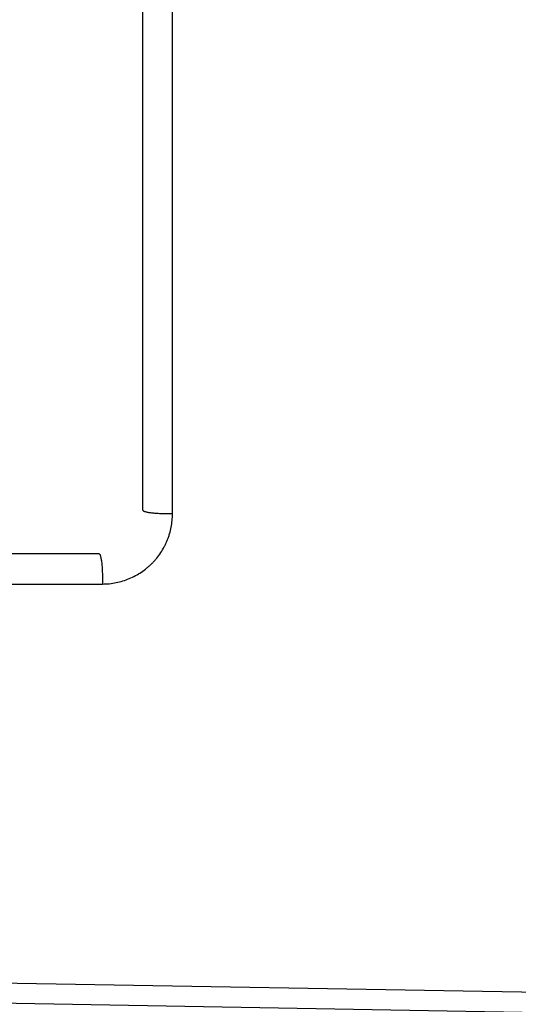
# Model space of a CAD drawing. Header units: millimetres. Extents: x 0 to 210, y 0 to 297.
# Tile 45 of 88: x 129.12 to 130.26, y 155.66 to 157.9. Entities that reach past the tile are written whole.
import ezdxf

# ---------------------------------------------------------------- set-up
doc = ezdxf.new("R2010")
doc.units = ezdxf.units.MM
doc.header["$LTSCALE"] = 19.36
doc.layers.get('0').update_dxf_attribs({"linetype": 'CONTINUOUS'})

msp = doc.modelspace()

# ---------------------------------------------------------------- linework, layer by layer
at = {"color": 6, "linetype": 'Continuous'}
for p, q in [((129.4018, 156.7836), (129.4018, 159.9836)), ((129.3018, 156.6836), (128.7012, 156.6836)), ((128.7093, 156.615), (129.3093, 156.615)), ((131.2216, 155.6199), (126.0608, 155.71))]:
    msp.add_line(p, q, dxfattribs=at)
at = {"color": 9, "linetype": 'Continuous'}
for p, q in [((129.4693, 156.7757), (129.4693, 159.9915)), ((126.0693, 155.7576), (131.0267, 155.67))]:
    msp.add_line(p, q, dxfattribs=at)
msp.add_arc((129.4618, 157.2281), 0.4524, 270, 270.9425, dxfattribs=at)
for points, knots in [([(129.3093, 156.615), (129.3145, 156.615), (129.325, 156.6155), (129.3405, 156.6179), (129.3558, 156.6218), (129.3706, 156.6271), (129.3849, 156.6339), (129.3985, 156.642), (129.409, 156.6498), (129.417, 156.6567), (129.4227, 156.6622), (129.4281, 156.6679), (129.4349, 156.6759), (129.4427, 156.6865), (129.4495, 156.6979), (129.4541, 156.7073), (129.4573, 156.7145), (129.4601, 156.7218), (129.4634, 156.7318), (129.4665, 156.7445), (129.4688, 156.7601), (129.4693, 156.7705), (129.4693, 156.7757)], [0, 0, 0, 0, 0.062254, 0.124612, 0.187068, 0.249607, 0.312212, 0.374863, 0.437543, 0.468896, 0.500249, 0.531598, 0.562941, 0.625581, 0.688169, 0.71945, 0.750712, 0.781956, 0.81318, 0.875544, 0.937816, 1, 1, 1, 1]), ([(129.4018, 156.7836), (129.4018, 156.7835), (129.4019, 156.7832), (129.4021, 156.7829), (129.4024, 156.7825), (129.4028, 156.7822), (129.4034, 156.7818), (129.4041, 156.7814), (129.4049, 156.7811), (129.4063, 156.7806), (129.4085, 156.7799), (129.4115, 156.7793), (129.415, 156.7786), (129.4191, 156.778), (129.4237, 156.7775), (129.4286, 156.777), (129.4339, 156.7766), (129.4413, 156.7761), (129.4506, 156.7758), (129.4581, 156.7757), (129.4618, 156.7757)], [0, 0, 0, 0, 0.005679, 0.012044, 0.019581, 0.02865, 0.039513, 0.05234, 0.067248, 0.084326, 0.125258, 0.175293, 0.23425, 0.301597, 0.376443, 0.457702, 0.543996, 0.633886, 0.81841, 1, 1, 1, 1]), ([(129.3018, 156.6836), (129.302, 156.6836), (129.3022, 156.6835), (129.3026, 156.6833), (129.303, 156.6829), (129.3034, 156.6824), (129.3037, 156.6817), (129.3041, 156.6809), (129.3045, 156.6798), (129.305, 156.6781), (129.3056, 156.6755), (129.3063, 156.6719), (129.307, 156.6676), (129.3076, 156.6627), (129.3081, 156.6573), (129.3085, 156.6515), (129.3089, 156.6454), (129.3092, 156.6372), (129.3094, 156.627), (129.3094, 156.6189), (129.3093, 156.615)], [0, 0, 0, 0, 0.005222, 0.011253, 0.01865, 0.027799, 0.038963, 0.052304, 0.067933, 0.085945, 0.129299, 0.182321, 0.244636, 0.315305, 0.39314, 0.476565, 0.563884, 0.653315, 0.831695, 1, 1, 1, 1])]:
    msp.add_open_spline(points, degree=3, knots=knots, dxfattribs=at)

doc.saveas('drawing.dxf')
